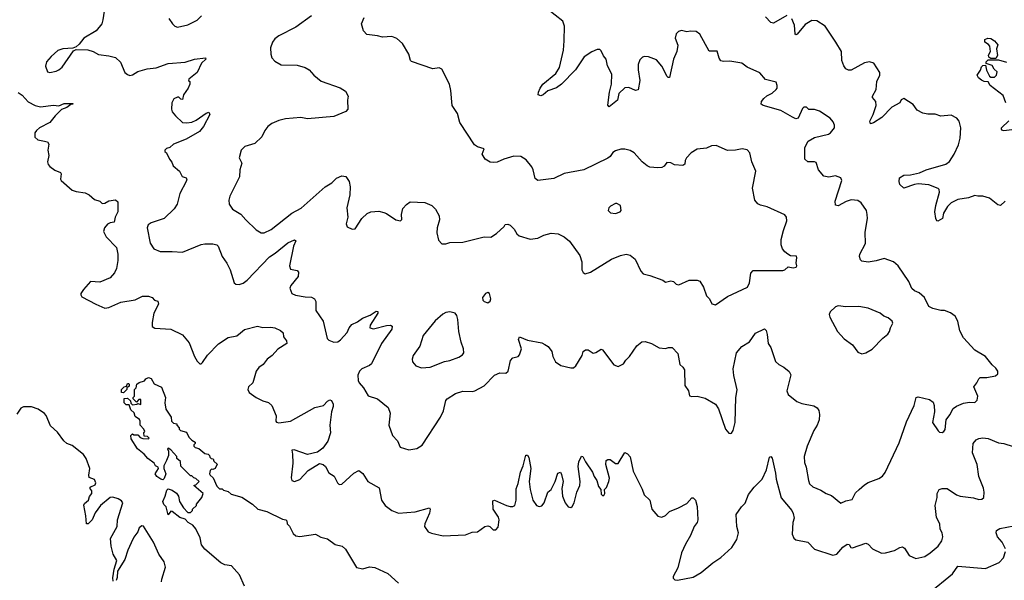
# Model space of a CAD drawing. Extents: x 2220333 to 2384341, y 721037 to 894043.
# Tile 147 of 256: x 2260377 to 2267858, y 817745 to 822006. Entities that reach past the tile are written whole.
import ezdxf

# ---------------------------------------------------------------- set-up
doc = ezdxf.new("R2010")
doc.units = 0

msp = doc.modelspace()

# ---------------------------------------------------------------- linework, layer by layer
at = {"layer": '0CON10XD'}
for points in [[(2261018.3, 822071.7), (2261010, 822005), (2261000, 821975), (2260959.4, 821920.6), (2260863.3, 821865), (2260829.3, 821820.7), (2260805, 821800), (2260781.7, 821788.3), (2260705, 821783.8), (2260667.7, 821772.3), (2260615, 821726.2), (2260580, 821685), (2260572.3, 821652.3), (2260589.3, 821609.3), (2260605, 821604), (2260655, 821614.2), (2260675.6, 821624.4), (2260698.8, 821645), (2260785, 821770), (2260805, 821780), (2260895, 821776.7), (2260935, 821763.3), (2260975, 821741.2), (2261055, 821731.4), (2261105, 821717.5), (2261143.2, 821683.2), (2261176.2, 821605), (2261195, 821588.8), (2261215, 821581.2), (2261235, 821586), (2261275, 821611.4), (2261345, 821632.9), (2261415, 821639.4), (2261506.3, 821673.7), (2261635, 821681.9), (2261705, 821706.4), (2261790, 821715), (2261792.5, 821705), (2261758.8, 821675), (2261725.8, 821604.2), (2261662.5, 821555), (2261660, 821545), (2261670, 821535), (2261670, 821515), (2261657.5, 821485), (2261622.5, 821435), (2261615, 821400), (2261601.7, 821401.7), (2261587, 821417), (2261575, 821416.7), (2261547.5, 821405), (2261532.5, 821375), (2261530, 821325), (2261536.4, 821306.4), (2261560, 821275), (2261615, 821224.2), (2261648, 821222)], [(2261648, 821222), (2261685, 821226.2), (2261718.3, 821241.7), (2261795, 821296.7), (2261815, 821302.5), (2261821.2, 821285), (2261774.2, 821195), (2261742.8, 821157.2), (2261643.1, 821096.9), (2261545, 821060), (2261517.5, 821035), (2261493, 821027), (2261480, 821015), (2261480, 821005), (2261493, 820993), (2261515.8, 820945.8), (2261534.2, 820924.2), (2261544.2, 820894.2), (2261592.5, 820855), (2261612.5, 820815), (2261643, 820803), (2261646.7, 820795), (2261641.2, 820775), (2261594.4, 820685.6), (2261574, 820605), (2261550.3, 820569.7), (2261475, 820495.7), (2261375, 820460.8), (2261354.4, 820445.6), (2261346.2, 820425), (2261368.3, 820308.3), (2261396.7, 820265), (2261444.2, 820244.2), (2261535, 820244.4), (2261615, 820238.6), (2261755, 820297.5), (2261783.6, 820303.6), (2261845, 820302), (2261874.2, 820294.2), (2261886, 820285), (2261916.2, 820205), (2261951.2, 820155), (2261975.9, 820105.9), (2262006.4, 820006.4), (2262020, 819995), (2262043.6, 819993.6), (2262075, 820004.3), (2262105, 820027.1), (2262275, 820204.5), (2262318.3, 820231.7), (2262415, 820310), (2262465, 820333.3), (2262476, 820325), (2262457.5, 820285), (2262426.2, 820135), (2262435, 820110), (2262485, 820100), (2262496.1, 820086.1), (2262493.8, 820055), (2262438, 819985), (2262430, 819965), (2262445, 819926.2), (2262473.6, 819913.6), (2262545, 819898.5), (2262595, 819897.8), (2262617.1, 819885), (2262627.8, 819865), (2262628.2, 819795), (2262683.7, 819713.7), (2262713.2, 819583.2), (2262725, 819570), (2262764.3, 819554.3), (2262795, 819557.5), (2262815, 819572), (2262865, 819628.8), (2262880.6, 819665), (2262900.3, 819689.7), (2262945, 819710.4), (2262982.4, 819737.6), (2263039.3, 819760.7), (2263085, 819791.2), (2263098.8, 819788.8), (2263098, 819775), (2263041.2, 819685), (2263037.5, 819665), (2263065, 819655.8), (2263165, 819680.8), (2263195, 819683.8), (2263207.5, 819677.5), (2263204, 819655), (2263125.5, 819545), (2263049.8, 819390.2), (2263035, 819377.1), (2262976.4, 819353.6), (2262958.1, 819335), (2262946.7, 819305), (2262949.4, 819265), (2262957.1, 819245), (2262988.7, 819208.7), (2263025, 819146.7), (2263095, 819124.2), (2263177.7, 819057.7), (2263190.9, 819015), (2263180.8, 818925), (2263209.2, 818845), (2263247.5, 818805), (2263267, 818757), (2263335, 818737.5), (2263395, 818746.2), (2263435, 818773.3), (2263573.6, 818985), (2263596.4, 819033.6), (2263615, 819112.5), (2263625, 819123.8), (2263687.5, 819165), (2263745, 819183.8), (2263815, 819180.8), (2263835, 819185.7), (2263905, 819223.8), (2263985.9, 819304.1), (2264025, 819322), (2264070.8, 819320.8), (2264089.2, 819335), (2264106.2, 819415), (2264124.2, 819435.8), (2264163.6, 819446.4), (2264175, 819460), (2264190, 819505), (2264166.2, 819575), (2264175, 819596.7), (2264235, 819570.8), (2264345, 819550), (2264368.3, 819538.3), (2264391.7, 819521.7), (2264420, 819485), (2264428.8, 819445), (2264447.5, 819405), (2264488.3, 819378.3), (2264565, 819360), (2264585, 819360), (2264603.9, 819376.1), (2264650, 819455), (2264658.8, 819485), (2264675, 819496.2), (2264695.9, 819495.9), (2264735, 819472.5), (2264755, 819476.7), (2264795, 819502.5), (2264805, 819497.5), (2264891.7, 819381.7), (2264925, 819369.2), (2264965, 819390), (2264982.6, 819417.4), (2265011.4, 819445), (2265065, 819527.5), (2265105, 819558.9), (2265129.3, 819559.3), (2265176.7, 819545), (2265235, 819512), (2265283.6, 819506.4), (2265306.4, 819513.6), (2265333.6, 819513.6), (2265378.1, 819468.1), (2265393.3, 819385), (2265416.7, 819365), (2265428, 819345), (2265432, 819225), (2265458.8, 819185), (2265467, 819147), (2265485, 819141.2), (2265525, 819144.2), (2265585, 819130), (2265663.2, 819083.2), (2265687.3, 819047.3), (2265738.8, 818895), (2265765, 818862.5), (2265775, 818860), (2265785.9, 818864.1), (2265798.8, 818885), (2265814.2, 818945), (2265817.5, 819135), (2265827.3, 819192.7), (2265802, 819302), (2265797.2, 819352.8), (2265822.9, 819475), (2265865, 819522.5), (2265921.2, 819558.8), (2265967.3, 819622.7), (2266035, 819656.2), (2266050, 819645), (2266057.7, 819612.3), (2266064.2, 819545), (2266084, 819515), (2266119.1, 819409.1), (2266144.2, 819384.2), (2266182.5, 819365), (2266223, 819333), (2266236.4, 819306.4), (2266206, 819185), (2266217, 819157), (2266281.2, 819105), (2266318.9, 819088.9), (2266411.7, 819071.7), (2266435.7, 819055.7), (2266448, 819035), (2266454, 819005), (2266450.8, 818965), (2266435.8, 818925), (2266410.6, 818885), (2266361.5, 818765), (2266338.1, 818685), (2266340.7, 818640.7), (2266353.3, 818605), (2266369.5, 818505), (2266378.9, 818478.9), (2266404.6, 818454.6), (2266465, 818431.4), (2266505, 818405.7), (2266545, 818390), (2266615, 818331.9), (2266655, 818349.2), (2266701.3, 818358.7), (2266728.6, 818411.4), (2266755.5, 818434.5), (2266795, 818470.8), (2266825, 818488.6), (2266905, 818518), (2266932.1, 818537.9), (2266954, 818565), (2267059.2, 818790.8), (2267115, 818948.8), (2267174.2, 819075), (2267187.5, 819135), (2267205, 819138.8), (2267289.3, 819119.3), (2267318.3, 819098.3), (2267326.2, 819075), (2267328, 819025), (2267312.5, 818945), (2267355, 818881.2), (2267365, 818872), (2267385, 818868), (2267398.8, 818875), (2267408.8, 818891.2), (2267415.8, 818965), (2267445, 819004), (2267469.1, 819050.9), (2267495, 819068.6), (2267549.3, 819090.7), (2267595, 819098.6), (2267635, 819096.2), (2267653.3, 819115), (2267656.2, 819145), (2267627.5, 819215), (2267650, 819245), (2267663.6, 819276.4), (2267675, 819287.5), (2267725, 819286.7), (2267791.7, 819298.3), (2267810, 819315), (2267808.8, 819335), (2267795, 819358.8), (2267765, 819383.8), (2267715.8, 819445), (2267635, 819494.5), (2267548.9, 819588.9), (2267521.3, 819641.3), (2267504.5, 819715), (2267484, 819754), (2267449.2, 819779.2), (2267405, 819796.2), (2267375, 819796), (2267315, 819810), (2267285.8, 819825.8), (2267250.8, 819895), (2267210.7, 819930.7), (2267175, 819946), (2267155, 819963.8), (2267131.9, 820015), (2267052.5, 820135), (2267016.6, 820166.6), (2266945, 820190.8), (2266885, 820172), (2266823.6, 820163.6), (2266775, 820170), (2266765, 820180), (2266757.5, 820205), (2266760, 820225), (2266803.8, 820305), (2266800.9, 820390.9), (2266818.6, 820495), (2266817.5, 820525), (2266810, 820555), (2266770, 820615), (2266745, 820632.5), (2266695, 820635.6), (2266657.5, 820625), (2266595, 820590), (2266576.4, 820596.4), (2266573.9, 820626.1), (2266623, 820783), (2266617.5, 820805), (2266575, 820818.6), (2266525, 820809.2), (2266487.3, 820817.3), (2266447.1, 820865), (2266429.7, 820919.7), (2266415, 820926.2), (2266366.1, 820926.1), (2266343.3, 820945), (2266342.5, 821035), (2266367.6, 821082.4), (2266415, 821110), (2266522.5, 821135), (2266538.8, 821145), (2266568, 821185), (2266569.2, 821205), (2266558.7, 821228.7), (2266535, 821258), (2266455, 821310), (2266415, 821322.5), (2266373, 821323), (2266355, 821340), (2266335, 821340), (2266325, 821330), (2266293, 821257), (2266275, 821252.5), (2266250, 821265), (2266160, 821315), (2266025, 821352.7), (2266010, 821365), (2266013.6, 821385), (2266032.1, 821407.9), (2266055, 821428.1), (2266095, 821447.1), (2266125.8, 821475), (2266132.5, 821485), (2266132.9, 821505), (2266125, 821530), (2266045, 821552), (2266001.1, 821601.1), (2265905, 821645.8), (2265865, 821676.2), (2265771.7, 821691.7), (2265725, 821688), (2265704.2, 821694.2), (2265692.3, 821712.3), (2265676.2, 821766.2), (2265615, 821767.5), (2265546, 821895), (2265515.8, 821915.8), (2265475, 821918.8), (2265445, 821913.8), (2265405, 821924), (2265383.4, 821916.6), (2265365, 821898.8), (2265358.1, 821865), (2265376.8, 821813.2), (2265370, 821765), (2265344.7, 821705), (2265315, 821567.5), (2265305, 821566), (2265296, 821575), (2265255, 821653.3), (2265215, 821700.8), (2265155, 821723.8), (2265125, 821726.7), (2265109.3, 821720.7), (2265089.3, 821700.7), (2265077.5, 821665), (2265075.9, 821624.1), (2265089.4, 821545), (2265076.9, 821473.1), (2265055, 821467.5), (2265005, 821490), (2264975, 821488), (2264930.6, 821445), (2264918.8, 821395), (2264855, 821343.3), (2264846.7, 821356.7), (2264858.8, 821455), (2264873.9, 821515), (2264875, 821592.5), (2264844.3, 821655), (2264833.3, 821705), (2264811.7, 821731.7), (2264795, 821770), (2264785, 821780), (2264765, 821780), (2264725, 821762.5), (2264666.1, 821723.9), (2264600.6, 821625), (2264494.2, 821515), (2264455, 821488.2), (2264391.2, 821465), (2264355, 821434), (2264336.4, 821426.4), (2264317.5, 821435), (2264320, 821455), (2264330.8, 821485), (2264352.2, 821515), (2264451.8, 821598.2), (2264478, 821642), (2264509.1, 821775), (2264515.3, 821845), (2264517.6, 821957.6), (2264504.4, 821994.4), (2264387.5, 822085)], [(2261510, 822015), (2261537.5, 821975), (2261555, 821957.5), (2261575, 821950), (2261655, 821966.2), (2261725, 822001.2), (2261758.8, 822035)], [(2262593.3, 822035), (2262475, 821950), (2262345, 821882.5), (2262315, 821859.2), (2262297.1, 821835), (2262283, 821793), (2262284.4, 821745), (2262292.9, 821715), (2262315, 821690), (2262363.7, 821663.7), (2262485, 821660.6), (2262545, 821642.5), (2262576, 821625), (2262612.5, 821585), (2262668.7, 821538.7), (2262812.5, 821487.5), (2262851.7, 821461.7), (2262873.3, 821425), (2262867.5, 821395), (2262870, 821325), (2262855, 821307.5), (2262765, 821270), (2262565, 821253.3), (2262512.1, 821262.1), (2262398, 821252), (2262345, 821239.5), (2262293.1, 821216.9), (2262262, 821195), (2262240, 821165), (2262217.5, 821115), (2262163.8, 821065), (2262088.8, 821041.2), (2262058.8, 821015), (2262044.3, 820955), (2262066, 820915), (2262050.5, 820865), (2262047.9, 820812.1), (2261974.2, 820665), (2261966, 820635), (2261968, 820605), (2261993.8, 820565), (2262058.3, 820528.3), (2262094.6, 820484.6), (2262175, 820410), (2262212.5, 820385), (2262235, 820386.9), (2262287.4, 820412.6), (2262445, 820535.6), (2262515, 820572.9), (2262699.2, 820735), (2262748.8, 820765), (2262785, 820802), (2262825, 820820), (2262854.1, 820814.1), (2262880.8, 820775), (2262886.9, 820735), (2262885.8, 820675), (2262862.5, 820575), (2262870, 820505), (2262856.7, 820455), (2262865, 820432.5), (2262903.6, 820413.6), (2262925, 820417.5), (2262976.7, 820495), (2263017.7, 820532.3), (2263044.2, 820545.8), (2263105, 820551.2), (2263145, 820541.2), (2263165, 820533.3), (2263233.9, 820483.9), (2263271.7, 820478.3), (2263281.7, 820488.3), (2263278.8, 820525), (2263288.3, 820571.7), (2263315, 820602.5), (2263345, 820622.5), (2263455, 820616.2), (2263507.5, 820595), (2263537.5, 820565), (2263563.3, 820515), (2263566.7, 820485), (2263548.8, 820425), (2263546.2, 820385), (2263559.3, 820329.3), (2263585, 820302.5), (2263615, 820302.5), (2263645, 820312.5), (2263745, 820316.2), (2263905, 820356.2), (2263956.4, 820353.6), (2263999.5, 820380.5), (2264057.5, 820435), (2264065, 820450), (2264085, 820452.5), (2264105, 820443.3), (2264133.3, 820415), (2264155, 820377.5), (2264172.7, 820362.7), (2264255, 820336.7), (2264315, 820346), (2264360.7, 820369.3), (2264415, 820383.1), (2264468.3, 820378.3), (2264515, 820356.2), (2264555, 820323.3), (2264634, 820215), (2264647.5, 820165), (2264648.8, 820105), (2264657.5, 820085), (2264673.9, 820073.9), (2264715, 820088), (2264873.2, 820186.8), (2264942.5, 820215), (2264985, 820224), (2265015, 820216.7), (2265053.3, 820185), (2265097.1, 820095), (2265114.5, 820074.5), (2265165, 820062.9), (2265265, 820026.7), (2265285, 820011.2), (2265325, 820022), (2265345.7, 820015.7), (2265365, 819996.7), (2265385, 819991.2), (2265465, 820026), (2265525, 820026.2), (2265545, 820017.5), (2265573.6, 819973.6), (2265596.4, 819906.4), (2265617.5, 819885), (2265637, 819847), (2265665, 819840), (2265755, 819902.5), (2265906.6, 819973.4), (2265923.1, 820005), (2265931.2, 820078.8), (2265950.5, 820099.5), (2266175, 820100), (2266190, 820105), (2266215, 820126.7), (2266255, 820118.8), (2266277.5, 820125), (2266282.5, 820135), (2266277, 820157), (2266282.5, 820195), (2266278.3, 820208.3), (2266235, 820212.5), (2266213, 820223), (2266190.7, 820240.7), (2266173.3, 820265), (2266163.9, 820293.9), (2266163.3, 820335), (2266180, 820405), (2266206.1, 820476.1), (2266203.3, 820505), (2266191.7, 820521.7), (2266056.7, 820583.3), (2266005, 820596.2), (2265985, 820606.7), (2265963.3, 820635), (2265945.6, 820725), (2265970.8, 820855), (2265939.2, 820925), (2265923.9, 820993.9), (2265905, 821016.7), (2265866.4, 821023.6), (2265815, 821013.8), (2265755, 821011.2), (2265669.3, 821049.3), (2265633.6, 821046.4), (2265595, 821030), (2265525, 821021.2), (2265480, 820995), (2265443.8, 820955), (2265433.3, 820935), (2265431.7, 820908.3), (2265415, 820896.7), (2265353.6, 820903.6), (2265325, 820917.5), (2265295, 820920), (2265275, 820892.5), (2265255, 820882.5), (2265225, 820880), (2265165, 820884), (2265145, 820894.2), (2265108, 820925), (2265046, 820995), (2265015, 821012.5), (2264975, 821022.5), (2264945, 821022.5), (2264905, 821009.2), (2264885, 820996), (2264864.4, 820965.6), (2264846.9, 820953.1), (2264662.5, 820865), (2264515, 820836.2), (2264435, 820798.8), (2264313, 820783), (2264295, 820800), (2264278.8, 820865), (2264267.3, 820887.3), (2264225, 820940), (2264185, 820966.7), (2264131.7, 820968.3), (2264055, 820946), (2264005, 820924.3), (2263975, 820919.4), (2263952.2, 820922.2), (2263915, 820946.9), (2263890.8, 820985), (2263906.7, 821025), (2263855, 821040.6), (2263833.7, 821053.7), (2263720.6, 821225), (2263703.6, 821293.6), (2263663.3, 821355), (2263652.3, 821467.7), (2263643.8, 821515), (2263585, 821630), (2263565, 821638.8), (2263515, 821632), (2263355, 821689.2), (2263346.9, 821696.9), (2263335, 821743.8), (2263285, 821823.8), (2263243, 821863), (2263205, 821879.2), (2263135, 821872.9), (2263095, 821884), (2263015, 821894), (2262990.3, 821920.3), (2262974.3, 821974.3), (2262995, 822023.3)], [(2266205, 822036.7), (2266105, 821978.8), (2266085, 821984), (2266045, 822027.5)], [(2267865, 820627.5), (2267830, 820595), (2267809.3, 820599.3), (2267745, 820650), (2267695, 820663.8), (2267656.4, 820663.6), (2267635, 820670), (2267585, 820651.8), (2267505, 820640), (2267455, 820613.8), (2267426.2, 820585), (2267396, 820535), (2267388, 820495), (2267353.9, 820473.9), (2267345, 820477.5), (2267338, 820495), (2267330.8, 820545), (2267336.9, 820595), (2267365.6, 820695), (2267362.9, 820715), (2267355, 820724.2), (2267285, 820749.6), (2267205, 820758.8), (2267175.4, 820754.6), (2267095, 820726.7), (2267065, 820753.8), (2267059.2, 820775), (2267061.2, 820805), (2267094.5, 820825.5), (2267145, 820827.8), (2267215, 820840.8), (2267264.6, 820865.4), (2267415, 820907.5), (2267441.9, 820928.1), (2267477.9, 820985), (2267511.5, 821055), (2267523.5, 821105), (2267526.9, 821185), (2267514.2, 821235), (2267496.8, 821256.8), (2267455, 821280), (2267375, 821273.8), (2267333, 821287), (2267277, 821287), (2267240, 821295), (2267195, 821317.5), (2267165, 821361.2), (2267095, 821405.8), (2267075, 821396.7), (2267063.3, 821375), (2267005, 821340), (2266927.4, 821262.6), (2266865, 821221.4), (2266842.5, 821215), (2266837.5, 821235), (2266861.9, 821285), (2266885.5, 821355), (2266882.5, 821385), (2266856.2, 821415), (2266855.8, 821425), (2266885.8, 821475), (2266890, 821535), (2266912, 821585), (2266912, 821605), (2266866, 821675), (2266835, 821686.7), (2266795, 821678.5), (2266695, 821623.3), (2266675, 821621.5), (2266655, 821631.9), (2266639.5, 821655), (2266625, 821696.7), (2266620.5, 821765), (2266579.5, 821835), (2266496.2, 821956.2), (2266435, 821997.8), (2266395, 821999.2), (2266345, 821970), (2266285, 821896), (2266275, 821891.2), (2266268.3, 821898.3), (2266264.6, 821965), (2266245, 822011.2)], [(2267795, 821710), (2267755, 821710), (2267741.7, 821721.7), (2267737.5, 821735), (2267752.5, 821765), (2267747.5, 821805), (2267738.3, 821818.3), (2267710, 821835), (2267710, 821855), (2267733.6, 821866.4), (2267755, 821863.3), (2267783.3, 821845), (2267810, 821815), (2267800, 821785), (2267806, 821734), (2267795, 821710)], [(2267870, 821375), (2267849.2, 821429.2), (2267750.8, 821505), (2267735, 821532.5), (2267705, 821536), (2267685, 821545.8), (2267662.5, 821565), (2267652, 821585), (2267678.3, 821621.7), (2267685, 821647.5), (2267695, 821657.5), (2267715, 821660), (2267722.3, 821622.3), (2267747, 821577), (2267755, 821570), (2267785, 821570), (2267800, 821585), (2267805, 821610), (2267780.5, 821630.5), (2267765, 821657.5), (2267721.7, 821671.7), (2267720, 821685), (2267735, 821700), (2267815, 821700), (2267875, 821684.2)], [(2260365, 821453.8), (2260395, 821432.5), (2260440.5, 821380.5), (2260495, 821352.9), (2260535.8, 821344.2), (2260635, 821355.8), (2260675, 821350.8), (2260715, 821368.6), (2260780, 821370), (2260780, 821365), (2260765, 821362.5), (2260735, 821339.2), (2260695.9, 821324.1), (2260645.7, 821275), (2260606, 821225), (2260528.8, 821185), (2260505.8, 821165), (2260492.5, 821145), (2260493, 821113), (2260515, 821092), (2260553.8, 821086.2), (2260588.3, 821078.3), (2260599.3, 821059.3), (2260590, 821015), (2260597.5, 820975), (2260587.5, 820925), (2260593.3, 820905), (2260605, 820890), (2260645, 820862.5), (2260687.5, 820845), (2260692.5, 820835), (2260686.7, 820795), (2260692.7, 820782.7), (2260775, 820710.8), (2260805, 820699.4), (2260875, 820690), (2260905, 820674.4), (2260945, 820640), (2260985, 820625.8), (2261005, 820609.2), (2261025, 820611.4), (2261055, 820629.4), (2261105, 820637.5), (2261122.7, 820622.7), (2261122.9, 820545), (2261101.4, 820505), (2261095, 820466.7), (2261065, 820462.5), (2261045, 820452.5), (2261021.4, 820425), (2261013.1, 820395), (2261034.4, 820355), (2261113.1, 820275), (2261122.2, 820225), (2261122.2, 820175), (2261112.5, 820115), (2261097.1, 820082.9), (2261064.2, 820045), (2260985, 820012.3), (2260915, 820016.9), (2260862.5, 819955), (2260842.5, 819925), (2260840.8, 819915), (2260849.7, 819899.7), (2260955, 819842.7), (2261025, 819814.4), (2261055, 819818.1), (2261145, 819859.4), (2261255, 819878), (2261310, 819905), (2261355, 819903.8), (2261382.5, 819895), (2261402.5, 819875), (2261425.6, 819865.6), (2261431.9, 819845), (2261395.6, 819775), (2261383.6, 819705), (2261384.7, 819674.7), (2261405, 819662.1), (2261525, 819653.1), (2261615, 819610), (2261665, 819551.2), (2261706.4, 819446.4), (2261725, 819410), (2261745, 819390), (2261755, 819390), (2261765, 819400), (2261805, 819456.7), (2261888.3, 819541.7), (2261960.5, 819589.5), (2262025.8, 819604.2), (2262054.1, 819625.9), (2262085, 819651.2), (2262185, 819677.5), (2262225, 819667.5), (2262285, 819670), (2262315, 819663.8), (2262360, 819645), (2262380, 819625), (2262382.5, 819595), (2262403.3, 819565), (2262407.5, 819545), (2262338.1, 819501.9), (2262295, 819453.8), (2262256.2, 819425), (2262226, 819385), (2262195, 819362), (2262174.3, 819335), (2262147.5, 819245), (2262116.7, 819215), (2262110, 819195), (2262121.7, 819171.7), (2262174.3, 819134.3), (2262225, 819108.6), (2262266.8, 819096.8), (2262293.8, 819075), (2262325.7, 818995), (2262323.8, 818955), (2262328.3, 818948.3), (2262345, 818942.9), (2262435, 818955.6), (2262620.5, 819059.5), (2262686.1, 819073.9), (2262715, 819107.5), (2262733.6, 819116.4), (2262745, 819111.2), (2262758.9, 819085), (2262759.5, 819065), (2262745.8, 819025.8), (2262733.3, 818925), (2262738.6, 818865), (2262717.9, 818802.1), (2262679.8, 818750.2), (2262640.6, 818719.4), (2262565, 818701.4), (2262463.6, 818736.4), (2262443.8, 818735), (2262450.8, 818705), (2262452.7, 818635), (2262438.6, 818525), (2262444.2, 818505), (2262465, 818497.5), (2262505, 818511.4), (2262569.5, 818580.5), (2262655, 818632), (2262682.5, 818625), (2262699.5, 818609.5), (2262725, 818563.3), (2262766.4, 818536.4), (2262791.2, 818485), (2262805, 818472.5), (2262823.6, 818476.4), (2262915, 818560), (2262955, 818580), (2262985, 818557.5), (2263023.3, 818495), (2263108.8, 818448.8), (2263125, 818353.3), (2263152.8, 818312.8), (2263205, 818277.1), (2263255, 818255.7), (2263383.2, 818266.8), (2263490, 818295), (2263496.2, 818285), (2263491.2, 818255), (2263455.7, 818175), (2263454, 818155), (2263480.8, 818115), (2263505, 818102.5), (2263595, 818084.4), (2263765, 818091.2), (2263815, 818111.2), (2263855, 818112.5), (2263912.5, 818155), (2263935, 818160), (2263950, 818155), (2263975, 818130), (2263995, 818130), (2264011.7, 818148.3), (2264021.2, 818205), (2264016, 818225), (2263974.2, 818285), (2263971.4, 818348.6), (2263985, 818353.8), (2264075, 818313.1), (2264105, 818306), (2264125, 818306), (2264138.8, 818315), (2264149.5, 818355), (2264148.7, 818441.3), (2264165, 818480), (2264182.5, 818567.5), (2264201.8, 818615), (2264223.1, 818696.9), (2264235, 818696), (2264245, 818678.8), (2264261.2, 818595), (2264247.1, 818495), (2264255.5, 818435), (2264275.7, 818355), (2264305, 818313.8), (2264325, 818307.5), (2264345, 818312.5), (2264363.3, 818335), (2264390, 818415), (2264415, 818436.7), (2264445.8, 818495), (2264465, 818560), (2264485, 818567.5), (2264495, 818550), (2264505.8, 818495.8), (2264497.3, 818442.7), (2264501.4, 818385), (2264522.5, 818335), (2264543.8, 818305), (2264565, 818298.8), (2264575, 818306), (2264590.9, 818335), (2264609.6, 818415), (2264633.8, 818465), (2264635.4, 818495.4), (2264619.7, 818610.3), (2264624.5, 818645), (2264645, 818690), (2264657, 818687), (2264675.6, 818645.6), (2264728.3, 818568.3), (2264743.1, 818535), (2264762.9, 818505), (2264775, 818457.5), (2264792.5, 818435), (2264795, 818400), (2264805, 818390), (2264815, 818390), (2264822.5, 818405), (2264820, 818435), (2264835, 818450), (2264854, 818495), (2264858.3, 818521.7), (2264830, 818625), (2264833.8, 818655), (2264845, 818663.3), (2264863, 818663), (2264905, 818632.5), (2264925, 818632.5), (2264975, 818717.5), (2264995, 818706.2), (2265015, 818683.8), (2265037.5, 818575), (2265107.9, 818437.9), (2265121.9, 818395), (2265164.2, 818354.2), (2265180.8, 818285), (2265225, 818232.5), (2265255, 818226.2), (2265285, 818238), (2265315, 818267.5), (2265383.3, 818295), (2265445, 818330), (2265485, 818372.5), (2265495, 818372.5), (2265512.5, 818355), (2265525.7, 818305.7), (2265530.8, 818205), (2265524, 818185), (2265502, 818155), (2265472.9, 818085), (2265435, 818021.2), (2265405.4, 817954.6), (2265378.7, 817841.3), (2265342.5, 817775), (2265342.3, 817762.3), (2265355, 817748.8), (2265375, 817746), (2265495, 817769.2), (2265555, 817804.2), (2265642.8, 817877.2), (2265705, 817919.2), (2265787.5, 817995), (2265825.8, 818055), (2265837.8, 818105), (2265826.7, 818155), (2265820, 818245), (2265861.2, 818305), (2265888.7, 818331.3), (2265915, 818396.7), (2265957.6, 818452.4), (2266017.5, 818515), (2266051.4, 818585), (2266075, 818680), (2266085, 818687.5), (2266095, 818672.5), (2266119.7, 818559.7)], [(2267955, 821173.3), (2267855, 821161.2), (2267843.9, 821163.9), (2267837.5, 821175), (2267837.5, 821185), (2267892.7, 821237.3)], [(2264905, 820533.3), (2264940, 820545), (2264946.7, 820555), (2264942.5, 820595), (2264915, 820610), (2264905, 820610), (2264865, 820587.5), (2264853.3, 820575), (2264847.5, 820555), (2264865, 820537.5), (2264905, 820533.3)], [(2263935, 819854), (2263952.3, 819867.7), (2263957.5, 819885), (2263948, 819925), (2263935, 819933.3), (2263917.5, 819925), (2263892.5, 819895), (2263896.7, 819875), (2263906.7, 819865), (2263935, 819854)], [(2266775, 819466.2), (2266805, 819473.8), (2266855, 819501.2), (2266934.3, 819585.7), (2266973.9, 819616.1), (2266986.7, 819635), (2266992.5, 819665), (2267010.5, 819699.5), (2267007.5, 819715), (2266975, 819740), (2266941.7, 819751.7), (2266915.5, 819775.5), (2266825, 819813.1), (2266752.7, 819827.3), (2266655, 819824), (2266595, 819832), (2266575, 819823.8), (2266534.2, 819785.8), (2266528.8, 819765), (2266533.3, 819745), (2266592, 819635), (2266640.9, 819580.9), (2266705, 819536), (2266745, 819478.8), (2266775, 819466.2)], [(2263431.2, 819361.2), (2263495, 819364.2), (2263605, 819408.1), (2263645, 819415.6), (2263715, 819440.8), (2263741.2, 819458.8), (2263751.2, 819475), (2263750, 819505), (2263730.8, 819555), (2263712.5, 819635), (2263707.4, 819727.4), (2263698.1, 819758.1), (2263685, 819776.2), (2263645, 819785.8), (2263615, 819781.4), (2263591.2, 819768.8), (2263535, 819718), (2263442.9, 819605), (2263416.5, 819525), (2263367.5, 819455), (2263358.8, 819425), (2263362, 819405), (2263386.4, 819376.4), (2263431.2, 819361.2)], [(2262085, 817700), (2262046.1, 817786.1), (2261986.7, 817855), (2261935, 817863.1), (2261905, 817876.9), (2261785, 817983.1), (2261758.9, 818015), (2261749.1, 818069.1), (2261716.1, 818136.1), (2261693.8, 818163.8), (2261657.5, 818185), (2261635, 818210), (2261593, 818223), (2261535, 818267.5), (2261525, 818270), (2261505, 818242.5), (2261490, 818305), (2261472.7, 818322.7), (2261464, 818345), (2261483.3, 818385), (2261495, 818430), (2261505, 818440), (2261535, 818430), (2261567.7, 818407.7), (2261582.5, 818385), (2261592.5, 818345), (2261622.5, 818295), (2261655, 818260), (2261675, 818260), (2261690, 818275), (2261690, 818285), (2261720, 818315), (2261720, 818325), (2261760, 818375), (2261770, 818405), (2261700, 818465), (2261715, 818470), (2261740, 818495), (2261715, 818520), (2261700, 818525), (2261685, 818540), (2261675, 818540), (2261601.7, 818611.7), (2261598.3, 818648.3), (2261571.7, 818671.7), (2261570, 818685), (2261525, 818737.5), (2261505, 818750), (2261500, 818745), (2261507.5, 818727.5), (2261507.5, 818695), (2261493.3, 818656.7), (2261472.5, 818615), (2261472.5, 818595), (2261487.5, 818555), (2261475, 818520), (2261465, 818510), (2261450, 818515), (2261420, 818535), (2261407.5, 818555), (2261432.5, 818595), (2261430, 818605), (2261410, 818615), (2261400, 818635), (2261350.7, 818670.7), (2261323.3, 818703.3), (2261271.2, 818745), (2261225, 818820), (2261222.5, 818845), (2261235, 818857.5), (2261245, 818850), (2261275, 818850), (2261291.7, 818831.7), (2261313, 818823), (2261355, 818820), (2261360, 818825), (2261347.5, 818837.5), (2261321.7, 818841.7), (2261320, 818865), (2261327, 818877), (2261320, 818895), (2261293.3, 818923.3), (2261292.5, 818955), (2261286.4, 818966.4), (2261255, 818990), (2261247, 819017), (2261221.7, 819041.7), (2261208.3, 819078.3), (2261185, 819080), (2261170, 819095), (2261171.7, 819128.3), (2261195, 819130), (2261218.3, 819108.3), (2261221.7, 819091.7), (2261235, 819080), (2261267, 819083), (2261275, 819090), (2261298.3, 819081.7), (2261298.3, 819118.3), (2261281.7, 819118.3), (2261265, 819100), (2261240, 819125), (2261240, 819135), (2261250, 819145), (2261250, 819195), (2261261.7, 819208.3), (2261267.5, 819235), (2261285, 819248.8), (2261325, 819262.5), (2261335, 819277.5), (2261355, 819287.5), (2261375, 819280), (2261399.5, 819239.5), (2261455, 819212.5), (2261486, 819135), (2261480, 819095), (2261487.5, 819045), (2261527.5, 818985), (2261530, 818955), (2261545, 818940), (2261570, 818935), (2261570, 818925), (2261590, 818905), (2261590, 818895), (2261600, 818885), (2261645, 818870), (2261663, 818833), (2261685, 818810), (2261710, 818795), (2261710, 818785), (2261700, 818775), (2261700, 818765), (2261710, 818755), (2261738.3, 818748.3), (2261785, 818710), (2261810, 818705), (2261820, 818695), (2261821.7, 818681.7), (2261831.7, 818671.7), (2261848.3, 818668.3), (2261851.7, 818651.7), (2261877, 818627), (2261862.5, 818595), (2261845, 818587.5), (2261835, 818590), (2261825, 818580), (2261820, 818555), (2261823.6, 818543.6), (2261847.5, 818525), (2261875, 818460), (2261895, 818440), (2261915, 818440), (2261925, 818430), (2261960.7, 818420.7), (2261985, 818400), (2262065, 818376), (2262145, 818322.9), (2262186.4, 818286.4), (2262255, 818269.5), (2262375, 818210), (2262400, 818205), (2262407, 818197), (2262410, 818175), (2262426.2, 818156.2), (2262455, 818100), (2262475, 818082.5), (2262505, 818078.6), (2262625, 818096.7), (2262664.2, 818074.2), (2262715, 818060.8), (2262775, 818018.6), (2262826.7, 818005), (2262852, 817982), (2262935, 817842.5), (2262985, 817833.8), (2263035, 817848.8), (2263076.4, 817843.6), (2263175, 817798), (2263255, 817724)], [(2261165, 819170), (2261151.7, 819171.7), (2261150, 819195), (2261170, 819215), (2261188.3, 819221.7), (2261195, 819240), (2261205, 819240), (2261210, 819235), (2261208.3, 819221.7), (2261191.7, 819208.3), (2261190, 819195), (2261165, 819170)], [(2261088.6, 817738.6), (2261085.6, 817765), (2261095, 817830), (2261114.4, 817895), (2261088.2, 817945), (2261071.2, 818005), (2261067.2, 818062.8), (2261116.7, 818153.3), (2261121.1, 818205), (2261160, 818335), (2261150, 818350), (2261124.7, 818364.7), (2261085, 818377.5), (2261065, 818373.8), (2260991.4, 818315), (2260950.7, 818259.3), (2260928.6, 818205), (2260896.7, 818175), (2260884.1, 818174.1), (2260880, 818235), (2260863.4, 818316.6), (2260870, 818330), (2260899.4, 818355), (2260908.1, 818381.9), (2260925.8, 818405), (2260926.2, 818425), (2260910, 818445), (2260917.5, 818455), (2260950, 818470), (2260956.9, 818486.9), (2260945, 818510.8), (2260905.4, 818525.4), (2260902.3, 818545), (2260909.2, 818595), (2260882.1, 818672.1), (2260862, 818702), (2260775, 818769.4), (2260735.4, 818785.4), (2260712, 818805), (2260665, 818870.8), (2260610.4, 818920.4), (2260577.8, 818997.8), (2260565, 819013.8), (2260517, 819047), (2260466.1, 819063.9), (2260405, 819063.8), (2260385, 819053.3), (2260355, 819008.8)], [(2266119.7, 818559.7), (2266124.4, 818515), (2266162.1, 818372.1), (2266245, 818276.2), (2266255, 818252.5), (2266262.3, 818217.7), (2266252, 818185), (2266246.1, 818096.1), (2266260, 818065), (2266275, 818052), (2266365, 818036), (2266415, 817981.2), (2266555, 817935.6), (2266586.2, 817945), (2266631.7, 817998.3), (2266665, 818020), (2266678.3, 818018.3), (2266692.5, 817995), (2266705, 817991.2), (2266805, 818027.5), (2266825, 818018.8), (2266856.2, 817985), (2266925, 817952.1), (2266955, 817953.8), (2267025, 817972.5), (2267065, 817995.6), (2267085, 817998.6), (2267099.1, 817989.1), (2267135, 817932.9), (2267185, 817910), (2267254.5, 817925.5), (2267295.8, 817955), (2267355.6, 818005), (2267382.5, 818045), (2267390, 818075), (2267387.1, 818105), (2267372.2, 818135), (2267368.6, 818175), (2267342.4, 818222.4), (2267332.9, 818315), (2267348, 818375), (2267348, 818405), (2267363.8, 818435), (2267385, 818443.8), (2267425, 818443.8), (2267495, 818393.8), (2267524.2, 818384.2), (2267625, 818372.5), (2267665, 818359.4), (2267687.8, 818362.2), (2267702, 818375), (2267705.8, 818414.2), (2267699.2, 818445), (2267665.8, 818535), (2267652.5, 818625), (2267616.5, 818715), (2267622.9, 818785), (2267645, 818813.8), (2267665.8, 818824.2), (2267695, 818828.6), (2267735, 818824.2), (2267815, 818790), (2267855, 818784.4), (2267925, 818762.9)], [(2261455.8, 817735), (2261456.9, 817755), (2261484.3, 817845), (2261475.8, 817885), (2261434.4, 817945), (2261394, 818035), (2261317.2, 818157.2), (2261305, 818159.4), (2261285.5, 818144.5), (2261274.4, 818115), (2261245, 818074.2), (2261225, 818031.2), (2261198.5, 817975), (2261175, 817903.3), (2261120, 817815), (2261117, 817767), (2261109.4, 817745)], [(2267866.7, 817985), (2267841.9, 818035), (2267806.1, 818076.1), (2267795.7, 818105), (2267798, 818125), (2267825, 818138.8), (2267929.8, 818160.2)], [(2267285, 817646.7), (2267464.3, 817795), (2267506, 817854), (2267715, 817835.6), (2267819.8, 817880.2), (2267852.5, 817915), (2267866.6, 817963.4)]]:
    msp.add_lwpolyline(points, dxfattribs=at)

doc.saveas('drawing.dxf')
